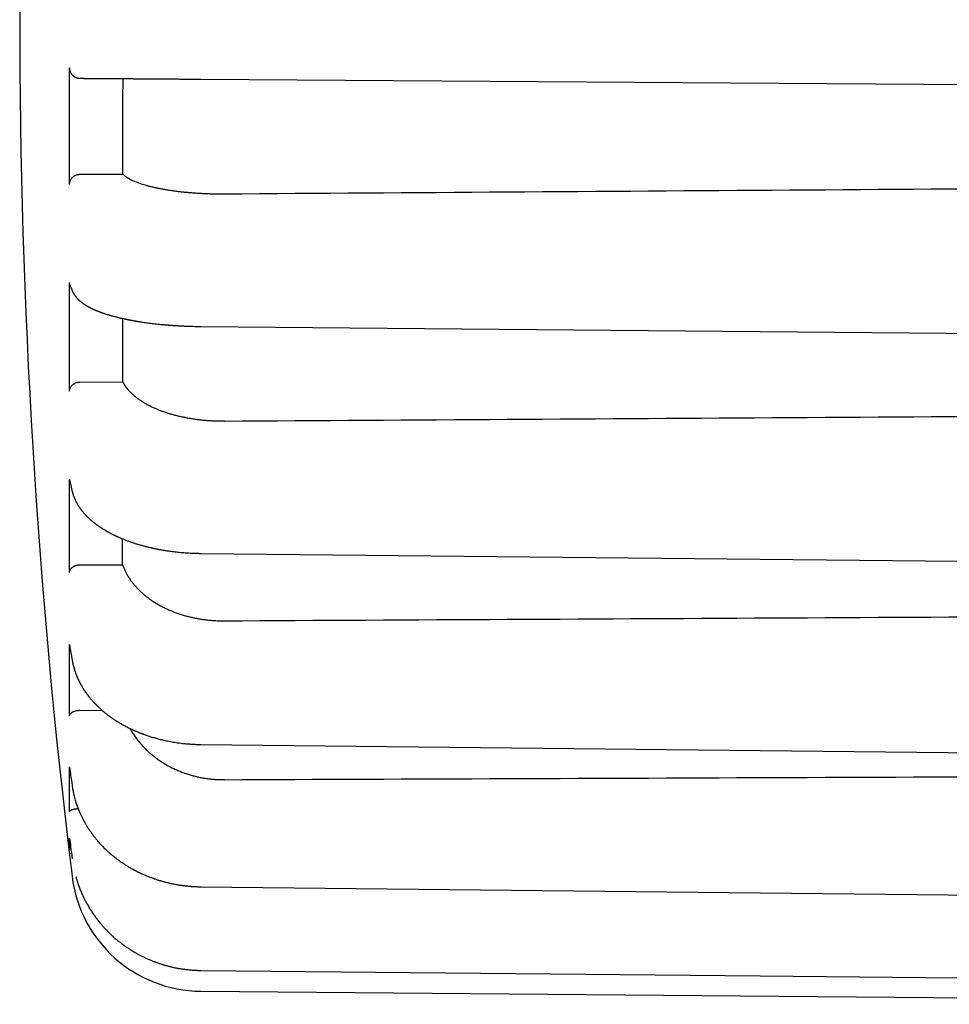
# Model space of a CAD drawing. Header units: millimetres. Extents: x 8 to 399, y 12 to 198.
# Tile 1 of 53: x 27 to 45, y 155 to 174. Entities that reach past the tile are written whole.
import ezdxf

# ---------------------------------------------------------------- set-up
doc = ezdxf.new("R2010")
doc.units = ezdxf.units.MM

msp = doc.modelspace()

# ---------------------------------------------------------------- linework, layer by layer
at = {"color": 7, "linetype": 'Continuous', "lineweight": 30}
for p, q in [((28.201, 170.936), (28.201, 173.163)), ((28.399, 172.964), (28.447, 172.964)), ((30.71, 172.948), (52.759, 172.794)), ((28.399, 171.131), (29.22, 171.135)), ((28.201, 166.987), (28.201, 169.062)), ((28.399, 167.165), (29.217, 167.167)), ((28.201, 163.525), (28.201, 165.307)), ((28.205, 165.275), (28.254, 165.07)), ((28.399, 163.674), (29.215, 163.674)), ((28.201, 160.787), (28.201, 162.154)), ((28.202, 162.139), (28.251, 161.851)), ((28.399, 160.896), (28.824, 160.895)), ((28.201, 158.957), (28.201, 159.817)), ((28.201, 159.817), (28.201, 159.811)), ((28.25, 159.459), (28.25, 159.458)), ((28.201, 158.162), (28.201, 158.455)), ((28.201, 158.455), (28.201, 158.454)), ((30.709, 155.532), (59.249, 155.283))]:
    msp.add_line(p, q, dxfattribs=at)
at = {"color": 7, "linetype": 'Continuous', "lineweight": 30, "flags": 128}
for points in [[(30.709, 168.226), (41.39, 168.131), (52.759, 168.03)], [(30.709, 163.893), (41.389, 163.783), (52.759, 163.667)], [(30.709, 160.243), (41.389, 160.128), (52.758, 160.005)], [(30.709, 157.527), (41.389, 157.413), (52.758, 157.291)], [(30.709, 155.93), (41.389, 155.824), (52.759, 155.712)]]:
    msp.add_lwpolyline(points, dxfattribs=at)
at = {"color": 7, "linetype": 'Continuous', "lineweight": 30}
for centre, radius, start, end in [((162.249, 174.133), 135, 173.02033, 186.97967), ((30.731, 158.031), 2.5, 186.9797, 269.5)]:
    msp.add_arc(centre, radius, start, end, dxfattribs=at)
for centre, major_axis, ratio, start_param, end_param in [((-145.562, 174.085), (2506.65, 16.904), 0.001807, 4.782935, 4.791574), ((-144.88, 174.085), (2506.65, 15.156), 0.003491, 4.782654, 4.791292), ((-143.796, 174.085), (2506.65, 12.375), 0.004936, 4.782217, 4.790855), ((-142.384, 174.085), (2506.65, 8.75), 0.006046, 4.781655, 4.790293)]:
    msp.add_ellipse(centre, major_axis=major_axis, ratio=ratio, start_param=start_param, end_param=end_param, dxfattribs=at)
for points, knots in [([(28.201, 173.163), (28.201, 173.157), (28.201, 173.146), (28.203, 173.13), (28.207, 173.113), (28.212, 173.097), (28.218, 173.082), (28.225, 173.067), (28.234, 173.052), (28.244, 173.039), (28.255, 173.026), (28.267, 173.015), (28.28, 173.004), (28.294, 172.994), (28.308, 172.986), (28.323, 172.979), (28.339, 172.973), (28.357, 172.968), (28.377, 172.965), (28.392, 172.964), (28.399, 172.964)], [0, 0, 0, 0, 0.052742, 0.105849, 0.160107, 0.214765, 0.267508, 0.320618, 0.374888, 0.429558, 0.482205, 0.535216, 0.589374, 0.643928, 0.696713, 0.749861, 0.804149, 0.858827, 0.928993, 1, 1, 1, 1]), ([(28.447, 172.964), (28.451, 172.964), (28.459, 172.964), (28.476, 172.963), (28.497, 172.963), (28.521, 172.963), (28.548, 172.963), (28.579, 172.963), (28.613, 172.963), (28.65, 172.962), (28.691, 172.962), (28.736, 172.962), (28.784, 172.961), (28.834, 172.961), (28.888, 172.961), (28.945, 172.96), (29.004, 172.96), (29.065, 172.959), (29.13, 172.959), (29.197, 172.958), (29.268, 172.958), (29.34, 172.957), (29.415, 172.957), (29.492, 172.956), (29.57, 172.956), (29.65, 172.955), (29.731, 172.955), (29.815, 172.954), (29.9, 172.954), (29.987, 172.953), (30.076, 172.952), (30.165, 172.952), (30.255, 172.951), (30.346, 172.95), (30.436, 172.95), (30.527, 172.949), (30.618, 172.949), (30.679, 172.948), (30.71, 172.948)], [0, 0, 0, 0, 0.0281975, 0.0562394, 0.0841708, 0.1120372, 0.1398847, 0.167261, 0.1947068, 0.2222653, 0.2499792, 0.2781553, 0.3061792, 0.3340962, 0.3619522, 0.3897933, 0.4171676, 0.4446156, 0.4721809, 0.499906, 0.5280753, 0.5560927, 0.5840036, 0.6118541, 0.6396904, 0.6670608, 0.6945058, 0.722069, 0.7497931, 0.7780123, 0.8060754, 0.8340281, 0.8619167, 0.8897877, 0.9171891, 0.9446626, 0.9722518, 1, 1, 1, 1]), ([(29.22, 171.135), (29.22, 171.21), (29.22, 171.36), (29.221, 171.587), (29.221, 171.814), (29.221, 172.042), (29.221, 172.27), (29.221, 172.499), (29.222, 172.728), (29.222, 172.882), (29.222, 172.958)], [0, 0, 0, 0, 0.124742, 0.249484, 0.374329, 0.499173, 0.624328, 0.749483, 0.874741, 1, 1, 1, 1]), ([(28.201, 170.936), (28.201, 170.943), (28.202, 170.958), (28.206, 170.979), (28.212, 171), (28.22, 171.021), (28.231, 171.04), (28.244, 171.058), (28.259, 171.074), (28.276, 171.089), (28.294, 171.101), (28.314, 171.112), (28.334, 171.12), (28.356, 171.126), (28.377, 171.13), (28.392, 171.131), (28.399, 171.131)], [0, 0, 0, 0, 0.071511, 0.143248, 0.214757, 0.286275, 0.358023, 0.429542, 0.500919, 0.572524, 0.643903, 0.715457, 0.787238, 0.858795, 0.929397, 1, 1, 1, 1]), ([(29.22, 171.135), (29.228, 171.128), (29.242, 171.114), (29.268, 171.094), (29.297, 171.074), (29.329, 171.054), (29.365, 171.034), (29.405, 171.015), (29.448, 170.996), (29.494, 170.978), (29.542, 170.96), (29.593, 170.943), (29.646, 170.927), (29.702, 170.911), (29.762, 170.896), (29.824, 170.881), (29.89, 170.867), (29.956, 170.854), (30.025, 170.842), (30.094, 170.83), (30.166, 170.82), (30.239, 170.81), (30.315, 170.801), (30.394, 170.792), (30.474, 170.785), (30.552, 170.779), (30.627, 170.773), (30.701, 170.769), (30.774, 170.765), (30.849, 170.762), (30.925, 170.76), (31.002, 170.759), (31.08, 170.758), (31.131, 170.758), (31.157, 170.759)], [0, 0, 0, 0, 0.031561, 0.063149, 0.094738, 0.126299, 0.158775, 0.19128, 0.223786, 0.256261, 0.287823, 0.319413, 0.351002, 0.382564, 0.415046, 0.447557, 0.480069, 0.512551, 0.544049, 0.575574, 0.6071, 0.638598, 0.671014, 0.703461, 0.735907, 0.768324, 0.796931, 0.825559, 0.854186, 0.882794, 0.912084, 0.941397, 0.970709, 1, 1, 1, 1]), ([(28.201, 169.062), (28.201, 169.057), (28.201, 169.046), (28.203, 169.031), (28.207, 169.015), (28.212, 169), (28.216, 168.991), (28.217, 168.987)], [0, 0, 0, 0, 0.202529, 0.405058, 0.613456, 0.821853, 1, 1, 1, 1]), ([(28.217, 168.987), (28.224, 168.972), (28.241, 168.936), (28.258, 168.9), (28.267, 168.88)], [0, 0, 0, 0, 0.431476, 1, 1, 1, 1]), ([(28.267, 168.879), (28.269, 168.877), (28.271, 168.871), (28.275, 168.864), (28.278, 168.859), (28.28, 168.854), (28.282, 168.851), (28.285, 168.846), (28.287, 168.842), (28.292, 168.835), (28.297, 168.826), (28.303, 168.817), (28.308, 168.81), (28.313, 168.804), (28.317, 168.798), (28.322, 168.792), (28.327, 168.785), (28.333, 168.779), (28.338, 168.773), (28.343, 168.768), (28.346, 168.764), (28.349, 168.76), (28.353, 168.756), (28.357, 168.752), (28.362, 168.747), (28.366, 168.743), (28.37, 168.739), (28.374, 168.735), (28.377, 168.732), (28.38, 168.729), (28.384, 168.725), (28.389, 168.721), (28.396, 168.715), (28.403, 168.709), (28.411, 168.702), (28.418, 168.697), (28.423, 168.692), (28.428, 168.689), (28.432, 168.686), (28.436, 168.682), (28.442, 168.678), (28.448, 168.674), (28.454, 168.669), (28.461, 168.665), (28.468, 168.66), (28.475, 168.655), (28.481, 168.651), (28.488, 168.646), (28.494, 168.642), (28.501, 168.638), (28.508, 168.633), (28.517, 168.628), (28.527, 168.622), (28.537, 168.616), (28.548, 168.61), (28.557, 168.605), (28.566, 168.6), (28.575, 168.595), (28.583, 168.591), (28.59, 168.587), (28.597, 168.584), (28.603, 168.581), (28.608, 168.578), (28.613, 168.575), (28.618, 168.573), (28.624, 168.57), (28.63, 168.567), (28.639, 168.563), (28.649, 168.558), (28.662, 168.552), (28.674, 168.547), (28.683, 168.543), (28.69, 168.54), (28.696, 168.537), (28.702, 168.535), (28.709, 168.532), (28.719, 168.528), (28.73, 168.524), (28.742, 168.518), (28.754, 168.514), (28.764, 168.51), (28.772, 168.507), (28.781, 168.504), (28.789, 168.5), (28.798, 168.497), (28.807, 168.494), (28.815, 168.491), (28.822, 168.489), (28.828, 168.486), (28.834, 168.484), (28.84, 168.482), (28.847, 168.48), (28.855, 168.477), (28.864, 168.474), (28.874, 168.471), (28.892, 168.465), (28.919, 168.456), (28.947, 168.448), (28.968, 168.442), (28.98, 168.438), (28.991, 168.435), (29, 168.432), (29.008, 168.43), (29.014, 168.428), (29.02, 168.427), (29.025, 168.425), (29.032, 168.424), (29.04, 168.421), (29.054, 168.418), (29.073, 168.413), (29.098, 168.406), (29.124, 168.4), (29.15, 168.393), (29.177, 168.387), (29.204, 168.381), (29.232, 168.375), (29.258, 168.369), (29.28, 168.364), (29.301, 168.36), (29.319, 168.356), (29.336, 168.353), (29.35, 168.35), (29.36, 168.348), (29.369, 168.347), (29.378, 168.345), (29.389, 168.343), (29.402, 168.341), (29.417, 168.338), (29.433, 168.335), (29.451, 168.332), (29.468, 168.329), (29.486, 168.326), (29.511, 168.322), (29.543, 168.317), (29.586, 168.31), (29.63, 168.304), (29.677, 168.297), (29.726, 168.29), (29.778, 168.284), (29.832, 168.278), (29.888, 168.271), (29.935, 168.267), (29.972, 168.263), (29.995, 168.261), (30.018, 168.259), (30.038, 168.257), (30.058, 168.255), (30.076, 168.254), (30.092, 168.253), (30.105, 168.252), (30.114, 168.251), (30.12, 168.25), (30.125, 168.25), (30.131, 168.25), (30.141, 168.249), (30.154, 168.248), (30.171, 168.247), (30.19, 168.245), (30.212, 168.244), (30.236, 168.242), (30.262, 168.241), (30.289, 168.239), (30.32, 168.238), (30.357, 168.236), (30.4, 168.234), (30.445, 168.232), (30.493, 168.23), (30.543, 168.229), (30.596, 168.227), (30.652, 168.226), (30.69, 168.226), (30.709, 168.226)], [0, 0, 0, 0, 0.0053776, 0.0099052, 0.013585, 0.0164187, 0.018705, 0.0213876, 0.0245356, 0.0281479, 0.0356179, 0.0420284, 0.0475543, 0.0513202, 0.0554731, 0.0601838, 0.0651398, 0.0701687, 0.0751702, 0.0795937, 0.0821268, 0.0847107, 0.0878452, 0.0915346, 0.0956531, 0.0993228, 0.1028547, 0.10553, 0.1077032, 0.1100222, 0.1136116, 0.1175316, 0.1222408, 0.1280288, 0.1348936, 0.1397297, 0.143531, 0.1463066, 0.1490417, 0.1523899, 0.1562744, 0.1607373, 0.1651864, 0.1692907, 0.1745569, 0.1791519, 0.1834428, 0.1875429, 0.1917068, 0.196074, 0.200705, 0.2060967, 0.2123593, 0.2194205, 0.2253718, 0.2313509, 0.2367895, 0.2416762, 0.2460112, 0.2503297, 0.2541285, 0.2576169, 0.2607932, 0.2636563, 0.2661965, 0.2691018, 0.2726163, 0.2767384, 0.2829367, 0.2897217, 0.2970915, 0.3014189, 0.3050789, 0.3080566, 0.3103532, 0.3142264, 0.3189329, 0.3244729, 0.3308268, 0.3378803, 0.3415929, 0.3454692, 0.3495092, 0.3537128, 0.3580802, 0.3623968, 0.366095, 0.3691449, 0.3720892, 0.3744175, 0.3771445, 0.3803123, 0.383921, 0.3879724, 0.3924588, 0.3971279, 0.4122309, 0.4279806, 0.4333733, 0.4385664, 0.4430967, 0.446956, 0.4501439, 0.4526605, 0.4545592, 0.4568018, 0.4595139, 0.4626953, 0.4663461, 0.4760649, 0.4860366, 0.4960862, 0.5062114, 0.5164055, 0.5266566, 0.5369639, 0.5473295, 0.554663, 0.5620273, 0.5690269, 0.5750501, 0.5800915, 0.5833647, 0.5861039, 0.5891988, 0.5929166, 0.5972572, 0.6025415, 0.608489, 0.614549, 0.6205398, 0.626462, 0.6323162, 0.6458633, 0.6590518, 0.6742719, 0.6894608, 0.7054379, 0.7216613, 0.7386054, 0.7562497, 0.774592, 0.7821271, 0.7896143, 0.7964798, 0.802674, 0.808198, 0.8141617, 0.8190804, 0.8229547, 0.8257851, 0.8268884, 0.8283593, 0.8303023, 0.8326751, 0.8368953, 0.8419059, 0.8477067, 0.8542961, 0.8614467, 0.8689943, 0.8769405, 0.8852869, 0.8970416, 0.9095172, 0.9227205, 0.9366599, 0.9513451, 0.9667875, 0.9830007, 1, 1, 1, 1]), ([(29.217, 167.167), (29.217, 167.236), (29.217, 167.374), (29.218, 167.583), (29.218, 167.793), (29.218, 168.005), (29.218, 168.2), (29.218, 168.325), (29.218, 168.378)], [0, 0, 0, 0, 0.173936, 0.347908, 0.521988, 0.696103, 0.870615, 1, 1, 1, 1]), ([(28.201, 166.987), (28.201, 166.994), (28.202, 167.007), (28.206, 167.027), (28.212, 167.046), (28.22, 167.065), (28.231, 167.082), (28.244, 167.099), (28.259, 167.113), (28.276, 167.127), (28.294, 167.138), (28.314, 167.148), (28.334, 167.156), (28.356, 167.161), (28.377, 167.164), (28.392, 167.165), (28.399, 167.165)], [0, 0, 0, 0, 0.071511, 0.143248, 0.214757, 0.286275, 0.358023, 0.429542, 0.500919, 0.572524, 0.643903, 0.715457, 0.787238, 0.858795, 0.929397, 1, 1, 1, 1]), ([(29.217, 167.167), (29.224, 167.154), (29.238, 167.127), (29.264, 167.087), (29.292, 167.048), (29.324, 167.01), (29.36, 166.971), (29.399, 166.933), (29.442, 166.896), (29.487, 166.861), (29.535, 166.826), (29.585, 166.793), (29.638, 166.761), (29.694, 166.73), (29.753, 166.7), (29.815, 166.671), (29.88, 166.643), (29.947, 166.617), (30.015, 166.593), (30.084, 166.57), (30.155, 166.549), (30.229, 166.529), (30.304, 166.511), (30.383, 166.494), (30.462, 166.479), (30.54, 166.465), (30.617, 166.454), (30.692, 166.445), (30.767, 166.437), (30.843, 166.431), (30.921, 166.426), (30.999, 166.423), (31.078, 166.421), (31.131, 166.421), (31.157, 166.421)], [0, 0, 0, 0, 0.031416, 0.06286, 0.094304, 0.12572, 0.158047, 0.190404, 0.22276, 0.255087, 0.286504, 0.317949, 0.349393, 0.38081, 0.413144, 0.445506, 0.477869, 0.510202, 0.541556, 0.572938, 0.604319, 0.635673, 0.667941, 0.70024, 0.732538, 0.764806, 0.793833, 0.822882, 0.851931, 0.880958, 0.910707, 0.940479, 0.970251, 1, 1, 1, 1]), ([(28.201, 165.307), (28.201, 165.303), (28.201, 165.293), (28.203, 165.283), (28.204, 165.277), (28.205, 165.275)], [0, 0, 0, 0, 0.426237, 0.852472, 1, 1, 1, 1]), ([(28.254, 165.07), (28.255, 165.065), (28.258, 165.056), (28.261, 165.043), (28.265, 165.031), (28.268, 165.021), (28.271, 165.011), (28.275, 165), (28.279, 164.988), (28.283, 164.976), (28.287, 164.966), (28.291, 164.955), (28.295, 164.945), (28.3, 164.934), (28.304, 164.924), (28.31, 164.911), (28.317, 164.896), (28.325, 164.88), (28.333, 164.865), (28.342, 164.849), (28.351, 164.832), (28.361, 164.816), (28.369, 164.802), (28.377, 164.791), (28.383, 164.781), (28.389, 164.772), (28.396, 164.762), (28.404, 164.751), (28.412, 164.74), (28.42, 164.729), (28.428, 164.719), (28.436, 164.709), (28.443, 164.7), (28.45, 164.691), (28.457, 164.682), (28.466, 164.672), (28.474, 164.662), (28.484, 164.652), (28.494, 164.64), (28.505, 164.628), (28.517, 164.616), (28.528, 164.605), (28.539, 164.593), (28.55, 164.582), (28.563, 164.57), (28.576, 164.558), (28.588, 164.547), (28.6, 164.536), (28.611, 164.526), (28.622, 164.517), (28.633, 164.508), (28.642, 164.5), (28.65, 164.494), (28.657, 164.488), (28.664, 164.482), (28.673, 164.476), (28.683, 164.467), (28.695, 164.458), (28.707, 164.449), (28.719, 164.441), (28.729, 164.433), (28.739, 164.426), (28.749, 164.419), (28.759, 164.412), (28.769, 164.405), (28.78, 164.398), (28.793, 164.389), (28.808, 164.379), (28.823, 164.369), (28.838, 164.36), (28.852, 164.351), (28.865, 164.343), (28.878, 164.336), (28.888, 164.33), (28.896, 164.325), (28.903, 164.321), (28.909, 164.318), (28.917, 164.313), (28.926, 164.308), (28.937, 164.302), (28.952, 164.293), (28.97, 164.284), (28.99, 164.273), (29.008, 164.264), (29.024, 164.256), (29.039, 164.249), (29.051, 164.242), (29.063, 164.237), (29.073, 164.232), (29.083, 164.227), (29.096, 164.221), (29.11, 164.215), (29.126, 164.207), (29.144, 164.2), (29.162, 164.192), (29.192, 164.179), (29.234, 164.162), (29.289, 164.14), (29.345, 164.12), (29.401, 164.1), (29.457, 164.082), (29.516, 164.064), (29.576, 164.047), (29.636, 164.031), (29.681, 164.019), (29.711, 164.012), (29.726, 164.008), (29.74, 164.005), (29.752, 164.002), (29.762, 164), (29.77, 163.998), (29.776, 163.997), (29.781, 163.996), (29.788, 163.994), (29.796, 163.992), (29.806, 163.99), (29.817, 163.988), (29.831, 163.985), (29.85, 163.981), (29.872, 163.977), (29.897, 163.972), (29.925, 163.967), (29.955, 163.961), (29.989, 163.955), (30.027, 163.949), (30.069, 163.943), (30.114, 163.936), (30.162, 163.93), (30.214, 163.923), (30.269, 163.917), (30.325, 163.912), (30.383, 163.907), (30.443, 163.902), (30.505, 163.899), (30.571, 163.896), (30.639, 163.894), (30.685, 163.893), (30.709, 163.893)], [0, 0, 0, 0, 0.007081, 0.013322, 0.018744, 0.023634, 0.028093, 0.033573, 0.039468, 0.045311, 0.050059, 0.055095, 0.060467, 0.065529, 0.070445, 0.075919, 0.084919, 0.092561, 0.099911, 0.107945, 0.116765, 0.125229, 0.133167, 0.138187, 0.143083, 0.147875, 0.153046, 0.158827, 0.164997, 0.170904, 0.176784, 0.182153, 0.186956, 0.191323, 0.196656, 0.2018, 0.20727, 0.213227, 0.219834, 0.22702, 0.233829, 0.240321, 0.246598, 0.253354, 0.260452, 0.267485, 0.274527, 0.280506, 0.286884, 0.292832, 0.298125, 0.302809, 0.307093, 0.310404, 0.313646, 0.317771, 0.322905, 0.329167, 0.335103, 0.340502, 0.345692, 0.350281, 0.354697, 0.359139, 0.363607, 0.368528, 0.374454, 0.381431, 0.388276, 0.394594, 0.400383, 0.40652, 0.411827, 0.416259, 0.419815, 0.421791, 0.424285, 0.427492, 0.43141, 0.436041, 0.441359, 0.449727, 0.457593, 0.464957, 0.471044, 0.476673, 0.481607, 0.485826, 0.489435, 0.493369, 0.497849, 0.503405, 0.509617, 0.516208, 0.522786, 0.529349, 0.548796, 0.568156, 0.588005, 0.606343, 0.625276, 0.644794, 0.664226, 0.683292, 0.701968, 0.706891, 0.711739, 0.71607, 0.719771, 0.722843, 0.725286, 0.7271, 0.728403, 0.730453, 0.73312, 0.736162, 0.739537, 0.743244, 0.749377, 0.756241, 0.763838, 0.772167, 0.781228, 0.791029, 0.802565, 0.814985, 0.828288, 0.842477, 0.857557, 0.873533, 0.890412, 0.906688, 0.923742, 0.941584, 0.96023, 0.979696, 1, 1, 1, 1]), ([(29.215, 163.674), (29.215, 163.732), (29.215, 163.849), (29.215, 164.014), (29.215, 164.122), (29.215, 164.17)], [0, 0, 0, 0, 0.3568115, 0.7136964, 1, 1, 1, 1]), ([(28.201, 163.525), (28.201, 163.531), (28.202, 163.542), (28.206, 163.559), (28.212, 163.575), (28.22, 163.59), (28.231, 163.605), (28.244, 163.619), (28.259, 163.631), (28.276, 163.642), (28.294, 163.652), (28.314, 163.66), (28.334, 163.666), (28.356, 163.671), (28.377, 163.674), (28.392, 163.674), (28.399, 163.674)], [0, 0, 0, 0, 0.071511, 0.143248, 0.214757, 0.286275, 0.358023, 0.429542, 0.500919, 0.572524, 0.643903, 0.715457, 0.787238, 0.858795, 0.929397, 1, 1, 1, 1]), ([(29.215, 163.674), (29.222, 163.655), (29.235, 163.617), (29.26, 163.561), (29.289, 163.506), (29.32, 163.451), (29.355, 163.396), (29.394, 163.342), (29.436, 163.29), (29.481, 163.239), (29.529, 163.19), (29.578, 163.143), (29.631, 163.097), (29.687, 163.053), (29.745, 163.01), (29.807, 162.968), (29.872, 162.928), (29.938, 162.891), (30.006, 162.856), (30.075, 162.824), (30.146, 162.793), (30.219, 162.765), (30.295, 162.738), (30.373, 162.713), (30.452, 162.691), (30.531, 162.672), (30.608, 162.656), (30.684, 162.642), (30.76, 162.63), (30.838, 162.621), (30.917, 162.613), (30.997, 162.608), (31.077, 162.605), (31.13, 162.604), (31.157, 162.604)], [0, 0, 0, 0, 0.03129, 0.062607, 0.093924, 0.125214, 0.157411, 0.189637, 0.221863, 0.25406, 0.285351, 0.316669, 0.347987, 0.379277, 0.41148, 0.443713, 0.475945, 0.508148, 0.539376, 0.570632, 0.601888, 0.633116, 0.665255, 0.697424, 0.729593, 0.761732, 0.791126, 0.820542, 0.849958, 0.879351, 0.909501, 0.939676, 0.96985, 1, 1, 1, 1]), ([(28.201, 162.154), (28.201, 162.15), (28.201, 162.145), (28.202, 162.14), (28.202, 162.139)], [0, 0, 0, 0, 0.752827, 1, 1, 1, 1]), ([(28.251, 161.851), (28.252, 161.844), (28.255, 161.831), (28.258, 161.814), (28.261, 161.799), (28.264, 161.787), (28.266, 161.777), (28.268, 161.767), (28.271, 161.757), (28.274, 161.746), (28.277, 161.733), (28.28, 161.72), (28.284, 161.708), (28.287, 161.697), (28.29, 161.686), (28.293, 161.675), (28.297, 161.663), (28.301, 161.65), (28.306, 161.636), (28.312, 161.619), (28.318, 161.603), (28.324, 161.586), (28.331, 161.569), (28.337, 161.554), (28.342, 161.54), (28.347, 161.529), (28.352, 161.519), (28.356, 161.51), (28.359, 161.502), (28.363, 161.494), (28.366, 161.486), (28.37, 161.478), (28.375, 161.469), (28.38, 161.458), (28.385, 161.447), (28.392, 161.434), (28.399, 161.421), (28.406, 161.407), (28.413, 161.394), (28.42, 161.381), (28.429, 161.365), (28.441, 161.346), (28.454, 161.323), (28.468, 161.301), (28.481, 161.282), (28.492, 161.266), (28.501, 161.251), (28.512, 161.237), (28.522, 161.222), (28.533, 161.206), (28.544, 161.192), (28.554, 161.179), (28.563, 161.167), (28.573, 161.155), (28.583, 161.142), (28.596, 161.126), (28.61, 161.109), (28.626, 161.092), (28.64, 161.075), (28.653, 161.06), (28.665, 161.048), (28.674, 161.038), (28.683, 161.028), (28.695, 161.017), (28.708, 161.003), (28.725, 160.986), (28.742, 160.969), (28.761, 160.951), (28.78, 160.934), (28.8, 160.916), (28.821, 160.897), (28.842, 160.879), (28.865, 160.86), (28.886, 160.843), (28.906, 160.827), (28.922, 160.815), (28.933, 160.806), (28.94, 160.801), (28.946, 160.797), (28.951, 160.793), (28.957, 160.788), (28.964, 160.783), (28.973, 160.777), (28.983, 160.769), (28.999, 160.758), (29.021, 160.743), (29.047, 160.725), (29.07, 160.71), (29.09, 160.697), (29.108, 160.686), (29.126, 160.674), (29.147, 160.661), (29.17, 160.648), (29.194, 160.634), (29.22, 160.619), (29.247, 160.604), (29.277, 160.589), (29.308, 160.572), (29.338, 160.557), (29.365, 160.544), (29.388, 160.534), (29.407, 160.525), (29.424, 160.517), (29.439, 160.51), (29.45, 160.505), (29.459, 160.501), (29.465, 160.499), (29.471, 160.496), (29.479, 160.493), (29.495, 160.486), (29.521, 160.476), (29.547, 160.465), (29.567, 160.457), (29.582, 160.451), (29.599, 160.445), (29.619, 160.438), (29.643, 160.429), (29.671, 160.419), (29.703, 160.408), (29.737, 160.397), (29.775, 160.386), (29.813, 160.374), (29.853, 160.363), (29.892, 160.352), (29.934, 160.341), (29.979, 160.331), (30.026, 160.32), (30.075, 160.31), (30.126, 160.3), (30.179, 160.29), (30.236, 160.281), (30.295, 160.273), (30.357, 160.265), (30.423, 160.258), (30.49, 160.253), (30.561, 160.248), (30.634, 160.245), (30.684, 160.244), (30.709, 160.243)], [0, 0, 0, 0, 0.007663, 0.014278, 0.019846, 0.024371, 0.027853, 0.031372, 0.035024, 0.038881, 0.044519, 0.049581, 0.053851, 0.057716, 0.061853, 0.066283, 0.070387, 0.075324, 0.081094, 0.087518, 0.094037, 0.100397, 0.107243, 0.113215, 0.118313, 0.12269, 0.126651, 0.130145, 0.133247, 0.136089, 0.139357, 0.142541, 0.146112, 0.150181, 0.154779, 0.159907, 0.165212, 0.170989, 0.176278, 0.181418, 0.186493, 0.19555, 0.205029, 0.214495, 0.223026, 0.228767, 0.234748, 0.240966, 0.247405, 0.254065, 0.260505, 0.265925, 0.270786, 0.275997, 0.281832, 0.288281, 0.29646, 0.304356, 0.311971, 0.319038, 0.324037, 0.32855, 0.332967, 0.337829, 0.344813, 0.352553, 0.360894, 0.369369, 0.377944, 0.386626, 0.395421, 0.405223, 0.414739, 0.423592, 0.431777, 0.439294, 0.442699, 0.445507, 0.447713, 0.449517, 0.451824, 0.454685, 0.458138, 0.46218, 0.466735, 0.477328, 0.487234, 0.496452, 0.503042, 0.50945, 0.516387, 0.523904, 0.532001, 0.540675, 0.549926, 0.559552, 0.569733, 0.580469, 0.591748, 0.600186, 0.607683, 0.614242, 0.619862, 0.624629, 0.628419, 0.631231, 0.633064, 0.634341, 0.636867, 0.640425, 0.65077, 0.66134, 0.665561, 0.670211, 0.6755, 0.681427, 0.689315, 0.698107, 0.707801, 0.718393, 0.729877, 0.742245, 0.753516, 0.765426, 0.777977, 0.791171, 0.805007, 0.819224, 0.834066, 0.849538, 0.865645, 0.882743, 0.900517, 0.91898, 0.938143, 0.958022, 0.978634, 1, 1, 1, 1]), ([(28.201, 160.787), (28.201, 160.791), (28.202, 160.799), (28.206, 160.811), (28.212, 160.823), (28.22, 160.834), (28.231, 160.845), (28.244, 160.855), (28.259, 160.864), (28.276, 160.873), (28.294, 160.88), (28.314, 160.886), (28.334, 160.89), (28.356, 160.894), (28.377, 160.896), (28.392, 160.896), (28.399, 160.896)], [0, 0, 0, 0, 0.0715106, 0.1432479, 0.2147568, 0.2862754, 0.358023, 0.4295416, 0.5009189, 0.5725236, 0.6439028, 0.7154572, 0.7872377, 0.8587953, 0.9293972, 1, 1, 1, 1]), ([(29.354, 160.55), (29.366, 160.529), (29.391, 160.485), (29.432, 160.422), (29.477, 160.359), (29.524, 160.299), (29.573, 160.241), (29.625, 160.185), (29.681, 160.13), (29.739, 160.077), (29.801, 160.026), (29.865, 159.977), (29.931, 159.93), (29.999, 159.887), (30.068, 159.847), (30.138, 159.809), (30.211, 159.774), (30.287, 159.741), (30.365, 159.71), (30.444, 159.682), (30.523, 159.658), (30.601, 159.637), (30.677, 159.62), (30.755, 159.605), (30.833, 159.593), (30.913, 159.583), (30.994, 159.576), (31.076, 159.572), (31.13, 159.572), (31.157, 159.572)], [0, 0, 0, 0, 0.036372, 0.074542, 0.112677, 0.149738, 0.186832, 0.223926, 0.260987, 0.299129, 0.337307, 0.375484, 0.413626, 0.450615, 0.487636, 0.524657, 0.561646, 0.599714, 0.637817, 0.67592, 0.713988, 0.749258, 0.784557, 0.819855, 0.855126, 0.891329, 0.927563, 0.963797, 1, 1, 1, 1]), ([(28.201, 159.811), (28.208, 159.761), (28.224, 159.644), (28.241, 159.526), (28.25, 159.459)], [0, 0, 0, 0, 0.426444, 1, 1, 1, 1]), ([(28.25, 159.458), (28.252, 159.449), (28.254, 159.433), (28.258, 159.411), (28.261, 159.391), (28.264, 159.374), (28.267, 159.361), (28.269, 159.351), (28.27, 159.344), (28.271, 159.339), (28.272, 159.335), (28.273, 159.331), (28.274, 159.327), (28.275, 159.321), (28.276, 159.315), (28.278, 159.306), (28.28, 159.297), (28.283, 159.285), (28.286, 159.272), (28.292, 159.246), (28.302, 159.208), (28.316, 159.161), (28.33, 159.118), (28.343, 159.078), (28.357, 159.041), (28.368, 159.012), (28.376, 158.991), (28.382, 158.979), (28.387, 158.967), (28.391, 158.957), (28.394, 158.949), (28.397, 158.943), (28.399, 158.938), (28.402, 158.931), (28.406, 158.923), (28.41, 158.912), (28.418, 158.895), (28.429, 158.873), (28.441, 158.847), (28.453, 158.824), (28.463, 158.804), (28.472, 158.788), (28.48, 158.774), (28.489, 158.758), (28.499, 158.74), (28.51, 158.721), (28.521, 158.702), (28.532, 158.684), (28.542, 158.669), (28.552, 158.652), (28.563, 158.635), (28.575, 158.617), (28.587, 158.599), (28.599, 158.581), (28.611, 158.565), (28.621, 158.551), (28.63, 158.539), (28.636, 158.53), (28.641, 158.523), (28.645, 158.518), (28.648, 158.514), (28.652, 158.509), (28.657, 158.502), (28.664, 158.493), (28.672, 158.483), (28.682, 158.47), (28.697, 158.451), (28.717, 158.428), (28.737, 158.403), (28.763, 158.374), (28.791, 158.342), (28.822, 158.31), (28.851, 158.28), (28.878, 158.254), (28.903, 158.23), (28.934, 158.201), (28.971, 158.168), (29.004, 158.139), (29.028, 158.12), (29.041, 158.11), (29.054, 158.099), (29.066, 158.089), (29.077, 158.081), (29.087, 158.073), (29.094, 158.068), (29.1, 158.063), (29.107, 158.058), (29.114, 158.052), (29.123, 158.046), (29.133, 158.039), (29.143, 158.031), (29.161, 158.018), (29.188, 157.999), (29.225, 157.974), (29.258, 157.952), (29.289, 157.933), (29.314, 157.917), (29.342, 157.901), (29.372, 157.884), (29.404, 157.866), (29.438, 157.847), (29.475, 157.828), (29.515, 157.807), (29.558, 157.787), (29.603, 157.766), (29.65, 157.746), (29.699, 157.726), (29.75, 157.706), (29.805, 157.686), (29.86, 157.667), (29.916, 157.649), (29.972, 157.633), (30.031, 157.617), (30.092, 157.602), (30.155, 157.587), (30.221, 157.574), (30.288, 157.563), (30.354, 157.553), (30.421, 157.545), (30.49, 157.538), (30.561, 157.532), (30.634, 157.529), (30.684, 157.528), (30.709, 157.527)], [0, 0, 0, 0, 0.008205, 0.015454, 0.021751, 0.027097, 0.031494, 0.034433, 0.036715, 0.038339, 0.039567, 0.040648, 0.042066, 0.04382, 0.04591, 0.048336, 0.051625, 0.055381, 0.059602, 0.06424, 0.080664, 0.096404, 0.109884, 0.122825, 0.135245, 0.147157, 0.151475, 0.155721, 0.159864, 0.16335, 0.165983, 0.167762, 0.16921, 0.171358, 0.174219, 0.177793, 0.182072, 0.191761, 0.200652, 0.208746, 0.216041, 0.220548, 0.225521, 0.231131, 0.23738, 0.244269, 0.2518, 0.257229, 0.26294, 0.268932, 0.275205, 0.281758, 0.28852, 0.294759, 0.301135, 0.306543, 0.310984, 0.31446, 0.316972, 0.318522, 0.319683, 0.321675, 0.324502, 0.327919, 0.331601, 0.335545, 0.343803, 0.353017, 0.362991, 0.372762, 0.387462, 0.401373, 0.413119, 0.424222, 0.434676, 0.444578, 0.461896, 0.478419, 0.483447, 0.488395, 0.493263, 0.498045, 0.50231, 0.505801, 0.508518, 0.510543, 0.512803, 0.515567, 0.518771, 0.522377, 0.526096, 0.529904, 0.541982, 0.554872, 0.568575, 0.577033, 0.585774, 0.594979, 0.605004, 0.615461, 0.626696, 0.638726, 0.651561, 0.665199, 0.679635, 0.69397, 0.708998, 0.724708, 0.741084, 0.758109, 0.774156, 0.79075, 0.807896, 0.825599, 0.843865, 0.862703, 0.882124, 0.900449, 0.919283, 0.938641, 0.958535, 0.978983, 1, 1, 1, 1]), ([(28.201, 158.957), (28.201, 158.96), (28.202, 158.964), (28.206, 158.971), (28.212, 158.978), (28.22, 158.985), (28.231, 158.991), (28.244, 158.997), (28.259, 159.002), (28.276, 159.007), (28.294, 159.011), (28.314, 159.014), (28.334, 159.017), (28.352, 159.018), (28.362, 159.019), (28.365, 159.019)], [0, 0, 0, 0, 0.080325, 0.160906, 0.241229, 0.321563, 0.402155, 0.482489, 0.562665, 0.643096, 0.723274, 0.803649, 0.884277, 0.964655, 1, 1, 1, 1]), ([(28.201, 158.454), (28.208, 158.398), (28.224, 158.268), (28.24, 158.137), (28.25, 158.062)], [0, 0, 0, 0, 0.425884, 1, 1, 1, 1]), ([(28.201, 158.162), (28.201, 158.162), (28.202, 158.163), (28.206, 158.165), (28.212, 158.166), (28.22, 158.167), (28.229, 158.168), (28.235, 158.169), (28.236, 158.169)], [0, 0, 0, 0, 0.185346, 0.3712796, 0.556621, 0.7419878, 0.9279479, 1, 1, 1, 1]), ([(28.319, 157.721), (28.323, 157.709), (28.331, 157.68), (28.345, 157.636), (28.36, 157.589), (28.375, 157.546), (28.391, 157.504), (28.407, 157.465), (28.422, 157.428), (28.438, 157.392), (28.453, 157.359), (28.467, 157.329), (28.481, 157.301), (28.501, 157.26), (28.53, 157.208), (28.567, 157.143), (28.607, 157.078), (28.649, 157.014), (28.694, 156.95), (28.742, 156.887), (28.79, 156.828), (28.836, 156.775), (28.881, 156.726), (28.928, 156.677), (28.977, 156.628), (29.03, 156.578), (29.088, 156.528), (29.15, 156.478), (29.2, 156.439), (29.24, 156.41), (29.269, 156.389), (29.297, 156.37), (29.324, 156.352), (29.344, 156.338), (29.359, 156.329), (29.368, 156.323), (29.377, 156.318), (29.385, 156.312), (29.393, 156.308), (29.4, 156.303), (29.406, 156.3), (29.41, 156.297), (29.412, 156.296), (29.414, 156.295), (29.417, 156.293), (29.42, 156.291), (29.426, 156.288), (29.435, 156.282), (29.448, 156.274), (29.465, 156.265), (29.484, 156.254), (29.506, 156.242), (29.53, 156.229), (29.556, 156.215), (29.583, 156.202), (29.612, 156.187), (29.641, 156.173), (29.672, 156.159), (29.705, 156.144), (29.745, 156.127), (29.794, 156.107), (29.852, 156.085), (29.913, 156.064), (29.974, 156.044), (30.034, 156.026), (30.093, 156.01), (30.155, 155.995), (30.218, 155.981), (30.285, 155.969), (30.352, 155.958), (30.42, 155.948), (30.489, 155.941), (30.561, 155.935), (30.634, 155.931), (30.684, 155.93), (30.709, 155.93)], [0, 0, 0, 0, 0.012487, 0.028738, 0.044217, 0.058924, 0.072863, 0.086032, 0.099162, 0.111427, 0.122829, 0.133365, 0.143188, 0.152983, 0.176279, 0.199765, 0.223858, 0.248154, 0.272675, 0.29759, 0.323076, 0.343545, 0.364394, 0.385609, 0.407174, 0.428995, 0.454443, 0.479175, 0.503207, 0.514302, 0.525251, 0.536042, 0.546208, 0.555513, 0.558995, 0.56234, 0.565547, 0.568617, 0.571549, 0.574315, 0.57646, 0.577745, 0.578418, 0.57911, 0.580033, 0.581189, 0.582576, 0.58633, 0.591152, 0.597045, 0.604013, 0.612057, 0.620257, 0.629309, 0.638833, 0.648712, 0.658944, 0.669526, 0.680454, 0.691725, 0.710118, 0.729325, 0.749352, 0.770207, 0.788557, 0.807513, 0.827084, 0.847277, 0.868103, 0.889575, 0.910424, 0.931874, 0.953941, 0.976643, 1, 1, 1, 1])]:
    msp.add_open_spline(points, degree=3, knots=knots, dxfattribs=at)

doc.saveas('drawing.dxf')
